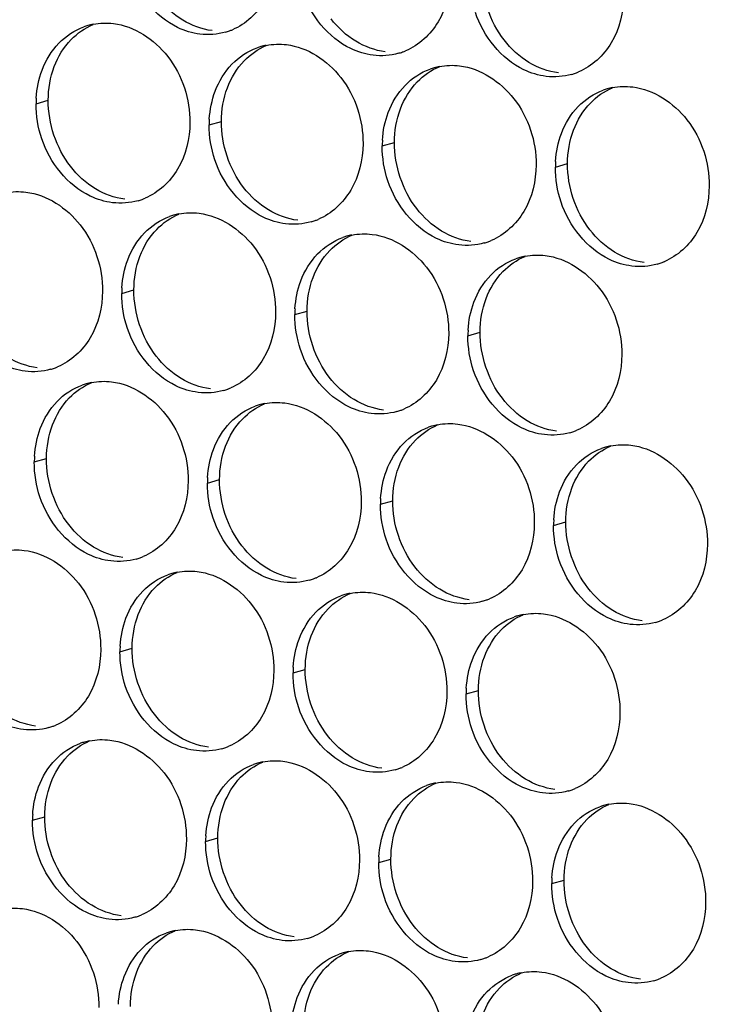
# Paper-space layout '45651_1_3' of a CAD drawing. Header units: millimetres. Extents: x -231 to 594, y 0 to 420.
# Tile 154 of 247: x 147.92 to 153.98, y 204.53 to 213.18. Entities that reach past the tile are written whole.
import ezdxf

# ---------------------------------------------------------------- set-up
doc = ezdxf.new("R2010")
doc.units = ezdxf.units.MM
doc.header["$LTSCALE"] = 32.67
doc.layers.add('02___PRT_ALL_AXES', color=7, linetype='CONTINUOUS')

psp = doc.layouts.new('45651_1_3')

# ---------------------------------------------------------------- linework, layer by layer
at = {"layer": '02___PRT_ALL_AXES', "color": 7, "linetype": 'CONTINUOUS'}
for p, q in [((148.0667, 212.438), (148.1739, 212.4687)), ((149.5863, 212.2525), (149.6935, 212.2832)), ((151.1059, 212.067), (151.2131, 212.0977)), ((152.6255, 211.8816), (152.7327, 211.9122)), ((148.8187, 210.7728), (148.9259, 210.8035)), ((150.3383, 210.5873), (150.4455, 210.618)), ((151.8579, 210.4019), (151.9651, 210.4325)), ((148.0512, 209.2931), (148.1584, 209.3238)), ((149.5708, 209.1076), (149.678, 209.1383)), ((151.0903, 208.9221), (151.1975, 208.9528)), ((152.6099, 208.7367), (152.7171, 208.7673)), ((148.8032, 207.6279), (148.9104, 207.6586)), ((150.3228, 207.4424), (150.43, 207.4731)), ((151.8424, 207.257), (151.9496, 207.2876)), ((148.0356, 206.1482), (148.1428, 206.1789)), ((149.5552, 205.9627), (149.6624, 205.9934)), ((151.0748, 205.7773), (151.182, 205.8079)), ((152.5944, 205.5918), (152.7016, 205.6225))]:
    psp.add_line(p, q, dxfattribs=at)
at = {"layer": '02___PRT_ALL_AXES', "color": 3, "linetype": 'CONTINUOUS'}
for centre, radius, start, end in [((148.6735, 212.5939), 0.5519, 100.97724, 105.93831), ((148.6721, 212.599), 0.5467, 105.94061, 109.76751), ((149.5796, 213.5918), 0.5467, 285.94061, 289.76751), ((149.5791, 213.5932), 0.5481, 289.77289, 292.73686), ((150.1917, 212.4135), 0.5467, 105.94061, 109.76751), ((150.1931, 212.4085), 0.5519, 100.97724, 105.93831), ((151.0992, 213.4064), 0.5467, 285.94061, 289.76751), ((151.0987, 213.4077), 0.5481, 289.77289, 292.73686), ((151.7113, 212.228), 0.5467, 105.94061, 109.76751), ((151.7127, 212.223), 0.5519, 100.97724, 105.93831), ((152.6188, 213.2209), 0.5467, 285.94061, 289.76751), ((152.6183, 213.2222), 0.5481, 289.77289, 292.73686), ((153.2309, 212.0425), 0.5467, 105.94061, 109.76751), ((153.2323, 212.0375), 0.5519, 100.97724, 105.93831), ((148.9585, 212.4336), 0.8918, 176.51802, 179.71686), ((150.4781, 212.2481), 0.8918, 176.51802, 179.71686), ((151.9977, 212.0626), 0.8918, 176.51802, 179.71686), ((153.5173, 211.8772), 0.8918, 176.51802, 179.71686), ((148.8121, 212.1121), 0.5467, 285.94061, 289.76751), ((148.8115, 212.1134), 0.5481, 289.77289, 292.73686), ((149.4242, 210.9338), 0.5467, 105.94061, 109.76751), ((149.4256, 210.9288), 0.5519, 100.97724, 105.93831), ((150.3316, 211.9267), 0.5467, 285.94061, 289.76751), ((150.3311, 211.928), 0.5481, 289.77289, 292.73686), ((150.9437, 210.7483), 0.5467, 105.94061, 109.76751), ((150.9451, 210.7433), 0.5519, 100.97724, 105.93831), ((151.8507, 211.7425), 0.5481, 289.77289, 292.73686), ((151.8512, 211.7412), 0.5467, 285.94061, 289.76751), ((152.4633, 210.5628), 0.5467, 105.94061, 109.76751), ((152.4647, 210.5578), 0.5519, 100.97724, 105.93831), ((153.3708, 211.5557), 0.5467, 285.94061, 289.76751), ((153.3703, 211.557), 0.5481, 289.77289, 292.73686), ((149.7106, 210.7684), 0.8918, 176.51802, 179.71686), ((151.2302, 210.5829), 0.8918, 176.51802, 179.71686), ((152.7497, 210.3974), 0.8918, 176.51802, 179.71686), ((148.0445, 210.6324), 0.5467, 285.94061, 289.76751), ((148.044, 210.6337), 0.5481, 289.77289, 292.73686), ((148.6566, 209.4541), 0.5467, 105.94061, 109.76751), ((148.658, 209.4491), 0.5519, 100.97724, 105.93831), ((149.5641, 210.4469), 0.5467, 285.94061, 289.76751), ((149.5635, 210.4483), 0.5481, 289.77289, 292.73686), ((150.1762, 209.2686), 0.5467, 105.94061, 109.76751), ((150.1776, 209.2636), 0.5519, 100.97724, 105.93831), ((151.0837, 210.2615), 0.5467, 285.94061, 289.76751), ((151.0831, 210.2628), 0.5481, 289.77289, 292.73686), ((151.6958, 209.0831), 0.5467, 105.94061, 109.76751), ((151.6972, 209.0781), 0.5519, 100.97724, 105.93831), ((152.6032, 210.076), 0.5467, 285.94061, 289.76751), ((152.6027, 210.0773), 0.5481, 289.77289, 292.73686), ((153.2153, 208.8977), 0.5467, 105.94061, 109.76751), ((153.2168, 208.8926), 0.5519, 100.97724, 105.93831), ((148.943, 209.2887), 0.8918, 176.51802, 179.71686), ((150.4626, 209.1032), 0.8918, 176.51802, 179.71686), ((151.9822, 208.9177), 0.8918, 176.51802, 179.71686), ((153.5018, 208.7323), 0.8918, 176.51802, 179.71686), ((148.796, 208.9686), 0.5481, 289.77289, 292.73686), ((148.7965, 208.9672), 0.5467, 285.94061, 289.76751), ((149.4086, 207.7889), 0.5467, 105.94061, 109.76751), ((149.41, 207.7839), 0.5519, 100.97724, 105.93831), ((150.3161, 208.7818), 0.5467, 285.94061, 289.76751), ((150.3156, 208.7831), 0.5481, 289.77289, 292.73686), ((150.9282, 207.6034), 0.5467, 105.94061, 109.76751), ((150.9296, 207.5984), 0.5519, 100.97724, 105.93831), ((151.8357, 208.5963), 0.5467, 285.94061, 289.76751), ((151.8352, 208.5976), 0.5481, 289.77289, 292.73686), ((152.4492, 207.4129), 0.5519, 100.97724, 105.93831), ((152.4478, 207.418), 0.5467, 105.94061, 109.76751), ((153.3553, 208.4108), 0.5467, 285.94061, 289.76751), ((153.3547, 208.4121), 0.5481, 289.77289, 292.73686), ((149.695, 207.6235), 0.8918, 176.51802, 179.71686), ((151.2146, 207.438), 0.8918, 176.51802, 179.71686), ((152.7342, 207.2526), 0.8918, 176.51802, 179.71686), ((148.0289, 207.4875), 0.5467, 285.94061, 289.76751), ((148.0284, 207.4888), 0.5481, 289.77289, 292.73686), ((148.641, 206.3092), 0.5467, 105.94061, 109.76751), ((148.6425, 206.3042), 0.5519, 100.97724, 105.93831), ((149.5485, 207.3021), 0.5467, 285.94061, 289.76751), ((149.548, 207.3034), 0.5481, 289.77289, 292.73686), ((150.1606, 206.1237), 0.5467, 105.94061, 109.76751), ((150.162, 206.1187), 0.5519, 100.97724, 105.93831), ((151.0681, 207.1166), 0.5467, 285.94061, 289.76751), ((151.0676, 207.1179), 0.5481, 289.77289, 292.73686), ((151.6816, 205.9332), 0.5519, 100.97724, 105.93831), ((151.6802, 205.9382), 0.5467, 105.94061, 109.76751), ((152.5877, 206.9311), 0.5467, 285.94061, 289.76751), ((152.5872, 206.9324), 0.5481, 289.77289, 292.73686), ((153.1998, 205.7528), 0.5467, 105.94061, 109.76751), ((153.2012, 205.7477), 0.5519, 100.97724, 105.93831), ((148.9275, 206.1438), 0.8918, 176.51802, 179.71686), ((150.447, 205.9583), 0.8918, 176.51802, 179.71686), ((151.9666, 205.7728), 0.8918, 176.51802, 179.71686), ((153.4862, 205.5874), 0.8918, 176.51802, 179.71686), ((148.781, 205.8223), 0.5467, 285.94061, 289.76751), ((148.7804, 205.8237), 0.5481, 289.77289, 292.73686), ((149.3945, 204.639), 0.5519, 100.97724, 105.93831), ((149.3931, 204.644), 0.5467, 105.94061, 109.76751), ((150.3006, 205.6369), 0.5467, 285.94061, 289.76751), ((150.3, 205.6382), 0.5481, 289.77289, 292.73686), ((150.9126, 204.4585), 0.5467, 105.94061, 109.76751), ((150.9141, 204.4535), 0.5519, 100.97724, 105.93831), ((151.8201, 205.4514), 0.5467, 285.94061, 289.76751), ((151.8196, 205.4527), 0.5481, 289.77289, 292.73686), ((152.4322, 204.2731), 0.5467, 105.94061, 109.76751), ((152.4336, 204.268), 0.5519, 100.97724, 105.93831), ((153.3397, 205.2659), 0.5467, 285.94061, 289.76751), ((153.3392, 205.2672), 0.5481, 289.77289, 292.73686)]:
    psp.add_arc(centre, radius, start, end, dxfattribs=at)
for points, knots in [([(150.185, 213.7528), (150.1843, 213.6115), (150.1213, 213.3353), (149.9088, 213.137), (149.7909, 213.0876)], [0, 0, 0, 0, 0.525086, 1, 1, 1, 1]), ([(149.5058, 213.049), (149.4382, 213.0573), (149.1578, 213.1411), (148.9542, 213.4021), (148.8842, 213.6105)], [0, 0, 0, 0, 0.236458, 1, 1, 1, 1]), ([(151.7046, 213.5673), (151.7039, 213.4261), (151.6409, 213.1498), (151.4284, 212.9515), (151.3105, 212.9021)], [0, 0, 0, 0, 0.525086, 1, 1, 1, 1]), ([(151.0254, 212.8636), (150.9578, 212.8718), (150.6774, 212.9557), (150.4737, 213.2167), (150.4038, 213.4251)], [0, 0, 0, 0, 0.236458, 1, 1, 1, 1]), ([(153.2242, 213.3819), (153.2235, 213.2406), (153.1605, 212.9644), (152.948, 212.7661), (152.8301, 212.7167)], [0, 0, 0, 0, 0.525086, 1, 1, 1, 1]), ([(152.5449, 212.6781), (152.4774, 212.6863), (152.197, 212.7702), (151.9933, 213.0312), (151.9234, 213.2396)], [0, 0, 0, 0, 0.236458, 1, 1, 1, 1]), ([(148.746, 213.1418), (148.9303, 213.1193), (149.2937, 212.8782), (149.4185, 212.4771), (149.4175, 212.2731)], [0, 0, 0, 0, 0.476473, 1, 1, 1, 1]), ([(150.2656, 212.9563), (150.4499, 212.9338), (150.8132, 212.6927), (150.9381, 212.2916), (150.937, 212.0876)], [0, 0, 0, 0, 0.476473, 1, 1, 1, 1]), ([(151.7851, 212.7708), (151.9694, 212.7483), (152.3328, 212.5072), (152.4576, 212.1062), (152.4566, 211.9022)], [0, 0, 0, 0, 0.476473, 1, 1, 1, 1]), ([(153.3047, 212.5853), (153.489, 212.5629), (153.8524, 212.3217), (153.9772, 211.9207), (153.9762, 211.7167)], [0, 0, 0, 0, 0.476473, 1, 1, 1, 1]), ([(149.4175, 212.2731), (149.4168, 212.1318), (149.3538, 211.8556), (149.1412, 211.6573), (149.0234, 211.6079)], [0, 0, 0, 0, 0.525086, 1, 1, 1, 1]), ([(148.7382, 211.5693), (148.6706, 211.5776), (148.3903, 211.6614), (148.1866, 211.9224), (148.1166, 212.1308)], [0, 0, 0, 0, 0.236458, 1, 1, 1, 1]), ([(150.937, 212.0876), (150.9363, 211.9463), (150.8734, 211.6701), (150.6608, 211.4718), (150.543, 211.4224)], [0, 0, 0, 0, 0.525086, 1, 1, 1, 1]), ([(150.2578, 211.3839), (150.1902, 211.3921), (149.9098, 211.476), (149.7062, 211.737), (149.6362, 211.9454)], [0, 0, 0, 0, 0.236458, 1, 1, 1, 1]), ([(152.4566, 211.9022), (152.4559, 211.7609), (152.393, 211.4847), (152.1804, 211.2863), (152.0625, 211.237)], [0, 0, 0, 0, 0.525086, 1, 1, 1, 1]), ([(151.7774, 211.1984), (151.7098, 211.2066), (151.4294, 211.2905), (151.2258, 211.5515), (151.1558, 211.7599)], [0, 0, 0, 0, 0.236458, 1, 1, 1, 1]), ([(147.9784, 211.6621), (148.1627, 211.6396), (148.5261, 211.3985), (148.6509, 210.9974), (148.6499, 210.7934)], [0, 0, 0, 0, 0.476473, 1, 1, 1, 1]), ([(153.9762, 211.7167), (153.9755, 211.5754), (153.9125, 211.2992), (153.7, 211.1009), (153.5821, 211.0515)], [0, 0, 0, 0, 0.525086, 1, 1, 1, 1]), ([(153.297, 211.0129), (153.2294, 211.0211), (152.949, 211.105), (152.7454, 211.366), (152.6754, 211.5744)], [0, 0, 0, 0, 0.236458, 1, 1, 1, 1]), ([(149.498, 211.4766), (149.6823, 211.4541), (150.0457, 211.213), (150.1705, 210.8119), (150.1695, 210.6079)], [0, 0, 0, 0, 0.476473, 1, 1, 1, 1]), ([(151.0176, 211.2911), (151.2019, 211.2686), (151.5653, 211.0275), (151.6901, 210.6265), (151.6891, 210.4225)], [0, 0, 0, 0, 0.476473, 1, 1, 1, 1]), ([(152.5372, 211.1056), (152.7215, 211.0831), (153.0848, 210.842), (153.2097, 210.441), (153.2087, 210.237)], [0, 0, 0, 0, 0.476473, 1, 1, 1, 1]), ([(148.6499, 210.7934), (148.6492, 210.6521), (148.5862, 210.3759), (148.3737, 210.1776), (148.2558, 210.1282)], [0, 0, 0, 0, 0.525086, 1, 1, 1, 1]), ([(147.9706, 210.0896), (147.9031, 210.0979), (147.6227, 210.1817), (147.419, 210.4427), (147.3491, 210.6511)], [0, 0, 0, 0, 0.236458, 1, 1, 1, 1]), ([(150.1695, 210.6079), (150.1688, 210.4666), (150.1058, 210.1904), (149.8933, 209.9921), (149.7754, 209.9427)], [0, 0, 0, 0, 0.525086, 1, 1, 1, 1]), ([(149.4902, 209.9041), (149.4227, 209.9124), (149.1423, 209.9962), (148.9386, 210.2573), (148.8687, 210.4657)], [0, 0, 0, 0, 0.236458, 1, 1, 1, 1]), ([(151.6891, 210.4225), (151.6884, 210.2812), (151.6254, 210.005), (151.4129, 209.8066), (151.295, 209.7573)], [0, 0, 0, 0, 0.525086, 1, 1, 1, 1]), ([(151.0098, 209.7187), (150.9422, 209.7269), (150.6619, 209.8108), (150.4582, 210.0718), (150.3882, 210.2802)], [0, 0, 0, 0, 0.236458, 1, 1, 1, 1]), ([(153.2087, 210.237), (153.208, 210.0957), (153.145, 209.8195), (152.9324, 209.6212), (152.8146, 209.5718)], [0, 0, 0, 0, 0.525086, 1, 1, 1, 1]), ([(152.5294, 209.5332), (152.4618, 209.5414), (152.1814, 209.6253), (151.9778, 209.8863), (151.9078, 210.0947)], [0, 0, 0, 0, 0.236458, 1, 1, 1, 1]), ([(148.7304, 209.9969), (148.9147, 209.9744), (149.2781, 209.7333), (149.4029, 209.3322), (149.4019, 209.1282)], [0, 0, 0, 0, 0.476473, 1, 1, 1, 1]), ([(150.25, 209.8114), (150.4343, 209.7889), (150.7977, 209.5478), (150.9225, 209.1468), (150.9215, 208.9428)], [0, 0, 0, 0, 0.476473, 1, 1, 1, 1]), ([(151.7696, 209.6259), (151.9539, 209.6034), (152.3173, 209.3623), (152.4421, 208.9613), (152.4411, 208.7573)], [0, 0, 0, 0, 0.476473, 1, 1, 1, 1]), ([(153.2892, 209.4405), (153.4735, 209.418), (153.8369, 209.1769), (153.9617, 208.7758), (153.9607, 208.5718)], [0, 0, 0, 0, 0.476473, 1, 1, 1, 1]), ([(149.4019, 209.1282), (149.4012, 208.9869), (149.3382, 208.7107), (149.1257, 208.5124), (149.0078, 208.463)], [0, 0, 0, 0, 0.525086, 1, 1, 1, 1]), ([(148.7227, 208.4244), (148.6551, 208.4327), (148.3747, 208.5165), (148.1711, 208.7775), (148.1011, 208.9859)], [0, 0, 0, 0, 0.236458, 1, 1, 1, 1]), ([(150.9215, 208.9428), (150.9208, 208.8015), (150.8578, 208.5252), (150.6453, 208.3269), (150.5274, 208.2775)], [0, 0, 0, 0, 0.525086, 1, 1, 1, 1]), ([(150.2422, 208.239), (150.1747, 208.2472), (149.8943, 208.3311), (149.6906, 208.5921), (149.6207, 208.8005)], [0, 0, 0, 0, 0.236458, 1, 1, 1, 1]), ([(152.4411, 208.7573), (152.4404, 208.616), (152.3774, 208.3398), (152.1649, 208.1415), (152.047, 208.0921)], [0, 0, 0, 0, 0.525086, 1, 1, 1, 1]), ([(151.7618, 208.0535), (151.6943, 208.0617), (151.4139, 208.1456), (151.2102, 208.4066), (151.1403, 208.615)], [0, 0, 0, 0, 0.236458, 1, 1, 1, 1]), ([(153.9607, 208.5718), (153.96, 208.4305), (153.897, 208.1543), (153.6845, 207.956), (153.5666, 207.9066)], [0, 0, 0, 0, 0.525086, 1, 1, 1, 1]), ([(147.9629, 208.5172), (148.1472, 208.4947), (148.5106, 208.2536), (148.6354, 207.8525), (148.6344, 207.6485)], [0, 0, 0, 0, 0.476473, 1, 1, 1, 1]), ([(153.2814, 207.868), (153.2138, 207.8763), (152.9335, 207.9601), (152.7298, 208.2211), (152.6599, 208.4295)], [0, 0, 0, 0, 0.236458, 1, 1, 1, 1]), ([(149.4825, 208.3317), (149.6668, 208.3092), (150.0301, 208.0681), (150.1549, 207.667), (150.1539, 207.463)], [0, 0, 0, 0, 0.476473, 1, 1, 1, 1]), ([(151.002, 208.1462), (151.1863, 208.1237), (151.5497, 207.8826), (151.6745, 207.4816), (151.6735, 207.2776)], [0, 0, 0, 0, 0.476473, 1, 1, 1, 1]), ([(152.5216, 207.9607), (152.7059, 207.9383), (153.0693, 207.6971), (153.1941, 207.2961), (153.1931, 207.0921)], [0, 0, 0, 0, 0.476473, 1, 1, 1, 1]), ([(148.6344, 207.6485), (148.6337, 207.5072), (148.5707, 207.231), (148.3581, 207.0327), (148.2403, 206.9833)], [0, 0, 0, 0, 0.525086, 1, 1, 1, 1]), ([(147.9551, 206.9447), (147.8875, 206.953), (147.6071, 207.0368), (147.4035, 207.2978), (147.3335, 207.5062)], [0, 0, 0, 0, 0.236458, 1, 1, 1, 1]), ([(150.1539, 207.463), (150.1532, 207.3217), (150.0903, 207.0455), (149.8777, 206.8472), (149.7599, 206.7978)], [0, 0, 0, 0, 0.525086, 1, 1, 1, 1]), ([(149.4747, 206.7593), (149.4071, 206.7675), (149.1267, 206.8514), (148.9231, 207.1124), (148.8531, 207.3208)], [0, 0, 0, 0, 0.236458, 1, 1, 1, 1]), ([(151.6735, 207.2776), (151.6728, 207.1363), (151.6098, 206.8601), (151.3973, 206.6617), (151.2794, 206.6124)], [0, 0, 0, 0, 0.525086, 1, 1, 1, 1]), ([(150.9943, 206.5738), (150.9267, 206.582), (150.6463, 206.6659), (150.4427, 206.9269), (150.3727, 207.1353)], [0, 0, 0, 0, 0.236458, 1, 1, 1, 1]), ([(153.1931, 207.0921), (153.1924, 206.9508), (153.1294, 206.6746), (152.9169, 206.4763), (152.799, 206.4269)], [0, 0, 0, 0, 0.525086, 1, 1, 1, 1]), ([(152.5139, 206.3883), (152.4463, 206.3966), (152.1659, 206.4804), (151.9622, 206.7414), (151.8923, 206.9498)], [0, 0, 0, 0, 0.236458, 1, 1, 1, 1]), ([(148.7149, 206.852), (148.8992, 206.8295), (149.2626, 206.5884), (149.3874, 206.1873), (149.3864, 205.9833)], [0, 0, 0, 0, 0.476473, 1, 1, 1, 1]), ([(150.2345, 206.6665), (150.4188, 206.644), (150.7822, 206.4029), (150.907, 206.0019), (150.906, 205.7979)], [0, 0, 0, 0, 0.476473, 1, 1, 1, 1]), ([(151.7541, 206.481), (151.9384, 206.4585), (152.3017, 206.2174), (152.4266, 205.8164), (152.4255, 205.6124)], [0, 0, 0, 0, 0.476473, 1, 1, 1, 1]), ([(153.2736, 206.2956), (153.4579, 206.2731), (153.8213, 206.032), (153.9461, 205.6309), (153.9451, 205.4269)], [0, 0, 0, 0, 0.476473, 1, 1, 1, 1]), ([(149.3864, 205.9833), (149.3857, 205.842), (149.3227, 205.5658), (149.1102, 205.3675), (148.9923, 205.3181)], [0, 0, 0, 0, 0.525086, 1, 1, 1, 1]), ([(148.7071, 205.2796), (148.6395, 205.2878), (148.3592, 205.3716), (148.1555, 205.6327), (148.0856, 205.8411)], [0, 0, 0, 0, 0.236458, 1, 1, 1, 1]), ([(150.906, 205.7979), (150.9053, 205.6566), (150.8423, 205.3804), (150.6297, 205.182), (150.5119, 205.1327)], [0, 0, 0, 0, 0.525086, 1, 1, 1, 1]), ([(150.2267, 205.0941), (150.1591, 205.1023), (149.8788, 205.1862), (149.6751, 205.4472), (149.6051, 205.6556)], [0, 0, 0, 0, 0.236458, 1, 1, 1, 1]), ([(152.4255, 205.6124), (152.4248, 205.4711), (152.3619, 205.1949), (152.1493, 204.9966), (152.0315, 204.9472)], [0, 0, 0, 0, 0.525086, 1, 1, 1, 1]), ([(151.7463, 204.9086), (151.6787, 204.9168), (151.3983, 205.0007), (151.1947, 205.2617), (151.1247, 205.4701)], [0, 0, 0, 0, 0.236458, 1, 1, 1, 1]), ([(147.9473, 205.3723), (148.1316, 205.3498), (148.495, 205.1087), (148.6198, 204.7076), (148.6188, 204.5036)], [0, 0, 0, 0, 0.476473, 1, 1, 1, 1]), ([(153.9451, 205.4269), (153.9444, 205.2856), (153.8815, 205.0094), (153.6689, 204.8111), (153.551, 204.7617)], [0, 0, 0, 0, 0.525086, 1, 1, 1, 1]), ([(153.2659, 204.7231), (153.1983, 204.7314), (152.9179, 204.8152), (152.7143, 205.0762), (152.6443, 205.2846)], [0, 0, 0, 0, 0.236458, 1, 1, 1, 1]), ([(149.4669, 205.1868), (149.6512, 205.1643), (150.0146, 204.9232), (150.1394, 204.5222), (150.1384, 204.3182)], [0, 0, 0, 0, 0.476473, 1, 1, 1, 1]), ([(150.9865, 205.0013), (151.1708, 204.9788), (151.5342, 204.7377), (151.659, 204.3367), (151.658, 204.1327)], [0, 0, 0, 0, 0.476473, 1, 1, 1, 1]), ([(152.5061, 204.8159), (152.6904, 204.7934), (153.0538, 204.5523), (153.1786, 204.1512), (153.1776, 203.9472)], [0, 0, 0, 0, 0.476473, 1, 1, 1, 1])]:
    psp.add_open_spline(points, degree=3, knots=knots, dxfattribs=at)
at = {"layer": '02___PRT_ALL_AXES', "color": 7, "linetype": 'CONTINUOUS'}
for points in [[(152.1757, 212.9973), (152.0509, 213.1587), (151.9796, 213.3734), (151.9807, 213.5774)], [(149.3548, 213.1711), (149.271, 213.2219), (149.1965, 213.2907), (149.1365, 213.3683)], [(148.3745, 213.0005), (148.4289, 213.0568), (148.4957, 213.1036), (148.568, 213.1339)], [(149.613, 213.0797), (149.5224, 213.0908), (149.4329, 213.1238), (149.3548, 213.1711)], [(150.8744, 212.9856), (150.7905, 213.0364), (150.7161, 213.1053), (150.6561, 213.1828)], [(148.2268, 212.7633), (148.2596, 212.8504), (148.3098, 212.9335), (148.3745, 213.0005)], [(151.1326, 212.8942), (151.0419, 212.9053), (150.9525, 212.9383), (150.8744, 212.9856)], [(152.394, 212.8002), (152.3101, 212.851), (152.2357, 212.9198), (152.1757, 212.9973)], [(149.8941, 212.815), (149.9485, 212.8713), (150.0153, 212.9181), (150.0876, 212.9484)], [(149.7464, 212.5778), (149.7792, 212.665), (149.8294, 212.748), (149.8941, 212.815)], [(152.6521, 212.7088), (152.5615, 212.7198), (152.4721, 212.7529), (152.394, 212.8002)], [(148.1739, 212.4687), (148.1744, 212.5684), (148.1917, 212.6699), (148.2268, 212.7633)], [(151.4136, 212.6295), (151.4681, 212.6859), (151.5349, 212.7326), (151.6072, 212.7629)], [(151.266, 212.3923), (151.2988, 212.4795), (151.3489, 212.5625), (151.4136, 212.6295)], [(149.6935, 212.2832), (149.694, 212.383), (149.7113, 212.4844), (149.7464, 212.5778)], [(152.9332, 212.444), (152.9877, 212.5004), (153.0545, 212.5472), (153.1268, 212.5774)], [(148.369, 211.8886), (148.2442, 212.0499), (148.1729, 212.2647), (148.1739, 212.4687)], [(152.7856, 212.2068), (152.8184, 212.294), (152.8685, 212.377), (152.9332, 212.444)], [(151.2131, 212.0977), (151.2136, 212.1975), (151.2308, 212.2989), (151.266, 212.3923)], [(149.8886, 211.7031), (149.7638, 211.8645), (149.6925, 212.0792), (149.6935, 212.2832)], [(152.7327, 211.9122), (152.7332, 212.012), (152.7504, 212.1135), (152.7856, 212.2068)], [(151.4082, 211.5176), (151.2833, 211.679), (151.2121, 211.8937), (151.2131, 212.0977)], [(148.5872, 211.6914), (148.5034, 211.7422), (148.429, 211.811), (148.369, 211.8886)], [(152.9277, 211.3321), (152.8029, 211.4935), (152.7317, 211.7082), (152.7327, 211.9122)], [(148.8454, 211.6), (148.7548, 211.6111), (148.6653, 211.6441), (148.5872, 211.6914)], [(150.1068, 211.5059), (150.023, 211.5567), (149.9486, 211.6255), (149.8886, 211.7031)], [(150.365, 211.4145), (150.2744, 211.4256), (150.1849, 211.4586), (150.1068, 211.5059)], [(151.6264, 211.3205), (151.5426, 211.3713), (151.4681, 211.4401), (151.4082, 211.5176)], [(149.1265, 211.3353), (149.1809, 211.3916), (149.2478, 211.4384), (149.32, 211.4687)], [(148.9788, 211.0981), (149.0116, 211.1852), (149.0618, 211.2683), (149.1265, 211.3353)], [(151.8846, 211.2291), (151.794, 211.2401), (151.7045, 211.2731), (151.6264, 211.3205)], [(153.146, 211.135), (153.0621, 211.1858), (152.9877, 211.2546), (152.9277, 211.3321)], [(150.6461, 211.1498), (150.7005, 211.2062), (150.7673, 211.2529), (150.8396, 211.2832)], [(150.4984, 210.9126), (150.5312, 210.9998), (150.5814, 211.0828), (150.6461, 211.1498)], [(148.9259, 210.8035), (148.9264, 210.9033), (148.9437, 211.0047), (148.9788, 211.0981)], [(152.1657, 210.9643), (152.2201, 211.0207), (152.2869, 211.0675), (152.3592, 211.0977)], [(153.4042, 211.0436), (153.3135, 211.0546), (153.2241, 211.0877), (153.146, 211.135)], [(150.4455, 210.618), (150.446, 210.7178), (150.4633, 210.8192), (150.4984, 210.9126)], [(152.018, 210.7271), (152.0508, 210.8143), (152.101, 210.8973), (152.1657, 210.9643)], [(149.121, 210.2234), (148.9962, 210.3848), (148.9249, 210.5995), (148.9259, 210.8035)], [(151.9651, 210.4325), (151.9656, 210.5323), (151.9829, 210.6338), (152.018, 210.7271)], [(150.6406, 210.0379), (150.5158, 210.1993), (150.4445, 210.414), (150.4455, 210.618)], [(152.1602, 209.8524), (152.0354, 210.0138), (151.9641, 210.2285), (151.9651, 210.4325)], [(148.0778, 210.1203), (147.9872, 210.1314), (147.8978, 210.1644), (147.8197, 210.2117)], [(149.3393, 210.0262), (149.2554, 210.077), (149.181, 210.1458), (149.121, 210.2234)], [(149.5974, 209.9348), (149.5068, 209.9459), (149.4173, 209.9789), (149.3393, 210.0262)], [(150.8589, 209.8407), (150.775, 209.8915), (150.7006, 209.9604), (150.6406, 210.0379)], [(148.3589, 209.8556), (148.4134, 209.9119), (148.4802, 209.9587), (148.5525, 209.989)], [(148.2113, 209.6184), (148.2441, 209.7055), (148.2942, 209.7886), (148.3589, 209.8556)], [(152.3784, 209.6553), (152.2946, 209.7061), (152.2202, 209.7749), (152.1602, 209.8524)], [(149.8785, 209.6701), (149.933, 209.7265), (149.9998, 209.7732), (150.072, 209.8035)], [(151.117, 209.7494), (151.0264, 209.7604), (150.9369, 209.7934), (150.8589, 209.8407)], [(148.1584, 209.3238), (148.1589, 209.4235), (148.1761, 209.525), (148.2113, 209.6184)], [(149.7309, 209.4329), (149.7637, 209.5201), (149.8138, 209.6031), (149.8785, 209.6701)], [(151.3981, 209.4846), (151.4525, 209.541), (151.5194, 209.5878), (151.5916, 209.618)], [(152.6366, 209.5639), (152.546, 209.5749), (152.4565, 209.608), (152.3784, 209.6553)], [(149.678, 209.1383), (149.6785, 209.2381), (149.6957, 209.3395), (149.7309, 209.4329)], [(151.2504, 209.2474), (151.2833, 209.3346), (151.3334, 209.4176), (151.3981, 209.4846)], [(152.9177, 209.2991), (152.9721, 209.3555), (153.0389, 209.4023), (153.1112, 209.4326)], [(148.3534, 208.7437), (148.2286, 208.9051), (148.1574, 209.1198), (148.1584, 209.3238)], [(151.1975, 208.9528), (151.198, 209.0526), (151.2153, 209.154), (151.2504, 209.2474)], [(152.77, 209.0619), (152.8028, 209.1491), (152.853, 209.2322), (152.9177, 209.2991)], [(149.873, 208.5582), (149.7482, 208.7196), (149.677, 208.9343), (149.678, 209.1383)], [(152.7171, 208.7673), (152.7176, 208.8671), (152.7349, 208.9686), (152.77, 209.0619)], [(151.3926, 208.3727), (151.2678, 208.5341), (151.1965, 208.7488), (151.1975, 208.9528)], [(148.5717, 208.5465), (148.4878, 208.5973), (148.4134, 208.6661), (148.3534, 208.7437)], [(152.9122, 208.1873), (152.7874, 208.3486), (152.7161, 208.5633), (152.7171, 208.7673)], [(150.0913, 208.361), (150.0074, 208.4118), (149.933, 208.4807), (149.873, 208.5582)], [(148.8299, 208.4551), (148.7392, 208.4662), (148.6498, 208.4992), (148.5717, 208.5465)], [(149.111, 208.1904), (149.1654, 208.2467), (149.2322, 208.2935), (149.3045, 208.3238)], [(150.3494, 208.2696), (150.2588, 208.2807), (150.1694, 208.3137), (150.0913, 208.361)], [(151.6109, 208.1756), (151.527, 208.2264), (151.4526, 208.2952), (151.3926, 208.3727)], [(148.9633, 207.9532), (148.9961, 208.0404), (149.0463, 208.1234), (149.111, 208.1904)], [(150.6305, 208.0049), (150.685, 208.0613), (150.7518, 208.108), (150.8241, 208.1383)], [(151.869, 208.0842), (151.7784, 208.0952), (151.6889, 208.1283), (151.6109, 208.1756)], [(153.1305, 207.9901), (153.0466, 208.0409), (152.9722, 208.1097), (152.9122, 208.1873)], [(148.9104, 207.6586), (148.9109, 207.7584), (148.9281, 207.8598), (148.9633, 207.9532)], [(150.4829, 207.7677), (150.5157, 207.8549), (150.5658, 207.9379), (150.6305, 208.0049)], [(152.1501, 207.8194), (152.2046, 207.8758), (152.2714, 207.9226), (152.3436, 207.9528)], [(153.3886, 207.8987), (153.298, 207.9098), (153.2085, 207.9428), (153.1305, 207.9901)], [(152.0025, 207.5822), (152.0353, 207.6694), (152.0854, 207.7524), (152.1501, 207.8194)], [(150.43, 207.4731), (150.4305, 207.5729), (150.4477, 207.6743), (150.4829, 207.7677)], [(149.1055, 207.0785), (148.9807, 207.2399), (148.9094, 207.4546), (148.9104, 207.6586)], [(151.9496, 207.2876), (151.9501, 207.3874), (151.9673, 207.4889), (152.0025, 207.5822)], [(150.625, 206.893), (150.5002, 207.0544), (150.429, 207.2691), (150.43, 207.4731)], [(152.1446, 206.7076), (152.0198, 206.8689), (151.9486, 207.0836), (151.9496, 207.2876)], [(148.0623, 206.9754), (147.9717, 206.9865), (147.8822, 207.0195), (147.8041, 207.0668)], [(149.3237, 206.8813), (149.2399, 206.9321), (149.1654, 207.001), (149.1055, 207.0785)], [(148.3434, 206.7107), (148.3978, 206.767), (148.4647, 206.8138), (148.5369, 206.8441)], [(149.5819, 206.7899), (149.4913, 206.801), (149.4018, 206.834), (149.3237, 206.8813)], [(150.8433, 206.6959), (150.7595, 206.7467), (150.685, 206.8155), (150.625, 206.893)], [(148.1957, 206.4735), (148.2285, 206.5607), (148.2787, 206.6437), (148.3434, 206.7107)], [(149.863, 206.5252), (149.9174, 206.5816), (149.9842, 206.6283), (150.0565, 206.6586)], [(151.1015, 206.6045), (151.0109, 206.6155), (150.9214, 206.6486), (150.8433, 206.6959)], [(152.3629, 206.5104), (152.279, 206.5612), (152.2046, 206.63), (152.1446, 206.7076)], [(149.7153, 206.288), (149.7481, 206.3752), (149.7983, 206.4582), (149.863, 206.5252)], [(152.6211, 206.419), (152.5304, 206.43), (152.441, 206.4631), (152.3629, 206.5104)], [(148.1428, 206.1789), (148.1433, 206.2787), (148.1606, 206.3801), (148.1957, 206.4735)], [(151.3826, 206.3397), (151.437, 206.3961), (151.5038, 206.4429), (151.5761, 206.4731)], [(151.2349, 206.1025), (151.2677, 206.1897), (151.3179, 206.2727), (151.3826, 206.3397)], [(149.6624, 205.9934), (149.6629, 206.0932), (149.6802, 206.1946), (149.7153, 206.288)], [(152.9021, 206.1543), (152.9566, 206.2106), (153.0234, 206.2574), (153.0957, 206.2877)], [(148.3379, 205.5988), (148.2131, 205.7602), (148.1418, 205.9749), (148.1428, 206.1789)], [(152.7545, 205.9171), (152.7873, 206.0042), (152.8374, 206.0873), (152.9021, 206.1543)], [(151.182, 205.8079), (151.1825, 205.9077), (151.1998, 206.0092), (151.2349, 206.1025)], [(149.8575, 205.4133), (149.7327, 205.5747), (149.6614, 205.7894), (149.6624, 205.9934)], [(152.7016, 205.6225), (152.7021, 205.7222), (152.7193, 205.8237), (152.7545, 205.9171)], [(151.3771, 205.2278), (151.2523, 205.3892), (151.181, 205.6039), (151.182, 205.8079)], [(152.8967, 205.0424), (152.7718, 205.2037), (152.7006, 205.4185), (152.7016, 205.6225)], [(148.5562, 205.4016), (148.4723, 205.4524), (148.3979, 205.5212), (148.3379, 205.5988)], [(148.8143, 205.3102), (148.7237, 205.3213), (148.6342, 205.3543), (148.5562, 205.4016)], [(150.0757, 205.2161), (149.9919, 205.267), (149.9175, 205.3358), (149.8575, 205.4133)], [(149.0954, 205.0455), (149.1498, 205.1019), (149.2167, 205.1486), (149.2889, 205.1789)], [(150.3339, 205.1248), (150.2433, 205.1358), (150.1538, 205.1688), (150.0757, 205.2161)], [(151.5953, 205.0307), (151.5115, 205.0815), (151.4371, 205.1503), (151.3771, 205.2278)], [(148.9478, 204.8083), (148.9806, 204.8955), (149.0307, 204.9785), (149.0954, 205.0455)], [(151.8535, 204.9393), (151.7629, 204.9503), (151.6734, 204.9834), (151.5953, 205.0307)], [(153.1149, 204.8452), (153.0311, 204.896), (152.9566, 204.9648), (152.8967, 205.0424)], [(150.615, 204.86), (150.6694, 204.9164), (150.7363, 204.9632), (150.8085, 204.9934)], [(150.4673, 204.6228), (150.5001, 204.71), (150.5503, 204.793), (150.615, 204.86)], [(153.3731, 204.7538), (153.2825, 204.7649), (153.193, 204.7979), (153.1149, 204.8452)], [(148.8949, 204.5137), (148.8953, 204.6135), (148.9126, 204.7149), (148.9478, 204.8083)], [(152.1346, 204.6745), (152.189, 204.7309), (152.2558, 204.7777), (152.3281, 204.808)], [(151.9869, 204.4373), (152.0197, 204.5245), (152.0699, 204.6076), (152.1346, 204.6745)], [(150.4144, 204.3282), (150.4149, 204.428), (150.4322, 204.5295), (150.4673, 204.6228)]]:
    psp.add_open_spline(points, degree=3, dxfattribs=at)
at = {"layer": '02___PRT_ALL_AXES', "color": 3, "linetype": 'CONTINUOUS'}
for points in [[(148.5684, 213.1358), (148.6266, 213.1471), (148.6872, 213.149), (148.746, 213.1418)], [(148.2673, 212.9698), (148.3281, 213.0328), (148.4048, 213.0839), (148.4872, 213.1135)], [(149.7298, 213.0661), (149.6578, 213.0456), (149.5801, 213.04), (149.5058, 213.049)], [(148.1196, 212.7326), (148.1524, 212.8198), (148.2026, 212.9028), (148.2673, 212.9698)], [(150.088, 212.9503), (150.1462, 212.9616), (150.2068, 212.9635), (150.2656, 212.9563)], [(149.7869, 212.7843), (149.8477, 212.8473), (149.9244, 212.8984), (150.0068, 212.928)], [(151.2494, 212.8807), (151.1774, 212.8601), (151.0997, 212.8545), (151.0254, 212.8636)], [(149.6392, 212.5471), (149.672, 212.6343), (149.7222, 212.7173), (149.7869, 212.7843)], [(148.0684, 212.4877), (148.0734, 212.571), (148.0902, 212.6545), (148.1196, 212.7326)], [(151.3065, 212.5988), (151.3673, 212.6618), (151.444, 212.7129), (151.5264, 212.7425)], [(151.6076, 212.7648), (151.6657, 212.7761), (151.7264, 212.778), (151.7851, 212.7708)], [(152.7689, 212.6952), (152.6969, 212.6746), (152.6193, 212.669), (152.5449, 212.6781)], [(149.5879, 212.3023), (149.593, 212.3855), (149.6098, 212.4691), (149.6392, 212.5471)], [(151.1588, 212.3616), (151.1916, 212.4488), (151.2417, 212.5318), (151.3065, 212.5988)], [(152.826, 212.4134), (152.8869, 212.4763), (152.9636, 212.5274), (153.046, 212.557)], [(153.1272, 212.5794), (153.1853, 212.5906), (153.246, 212.5925), (153.3047, 212.5853)], [(148.1166, 212.1308), (148.0836, 212.2292), (148.0662, 212.3343), (148.0667, 212.438)], [(151.1075, 212.1168), (151.1126, 212.2), (151.1294, 212.2836), (151.1588, 212.3616)], [(152.6784, 212.1762), (152.7112, 212.2633), (152.7613, 212.3464), (152.826, 212.4134)], [(149.6362, 211.9454), (149.6032, 212.0437), (149.5858, 212.1488), (149.5863, 212.2525)], [(152.6271, 211.9313), (152.6322, 212.0145), (152.649, 212.0981), (152.6784, 212.1762)], [(151.1558, 211.7599), (151.1228, 211.8582), (151.1054, 211.9633), (151.1059, 212.067)], [(152.6754, 211.5744), (152.6424, 211.6727), (152.625, 211.7778), (152.6255, 211.8816)], [(147.8009, 211.6561), (147.859, 211.6674), (147.9196, 211.6692), (147.9784, 211.6621)], [(148.9622, 211.5864), (148.8902, 211.5659), (148.8125, 211.5603), (148.7382, 211.5693)], [(149.0193, 211.3046), (149.0801, 211.3676), (149.1568, 211.4187), (149.2393, 211.4483)], [(149.3205, 211.4706), (149.3786, 211.4819), (149.4392, 211.4838), (149.498, 211.4766)], [(150.4818, 211.401), (150.4098, 211.3804), (150.3321, 211.3748), (150.2578, 211.3839)], [(148.8716, 211.0674), (148.9045, 211.1546), (148.9546, 211.2376), (149.0193, 211.3046)], [(150.5389, 211.1191), (150.5997, 211.1821), (150.6764, 211.2332), (150.7588, 211.2628)], [(150.84, 211.2851), (150.8982, 211.2964), (150.9588, 211.2983), (151.0176, 211.2911)], [(152.0014, 211.2155), (151.9294, 211.1949), (151.8517, 211.1893), (151.7774, 211.1984)], [(148.8204, 210.8226), (148.8254, 210.9058), (148.8423, 210.9894), (148.8716, 211.0674)], [(150.3912, 210.8819), (150.424, 210.9691), (150.4742, 211.0521), (150.5389, 211.1191)], [(152.0585, 210.9337), (152.1193, 210.9966), (152.196, 211.0477), (152.2784, 211.0773)], [(152.3596, 211.0997), (152.4178, 211.1109), (152.4784, 211.1128), (152.5372, 211.1056)], [(153.521, 211.03), (153.449, 211.0094), (153.3713, 211.0038), (153.297, 211.0129)], [(151.9108, 210.6965), (151.9436, 210.7836), (151.9938, 210.8667), (152.0585, 210.9337)], [(150.34, 210.6371), (150.345, 210.7203), (150.3618, 210.8039), (150.3912, 210.8819)], [(148.8687, 210.4657), (148.8357, 210.564), (148.8182, 210.6691), (148.8187, 210.7728)], [(151.8595, 210.4516), (151.8646, 210.5348), (151.8814, 210.6184), (151.9108, 210.6965)], [(150.3882, 210.2802), (150.3552, 210.3785), (150.3378, 210.4836), (150.3383, 210.5873)], [(151.9078, 210.0947), (151.8748, 210.193), (151.8574, 210.2981), (151.8579, 210.4019)], [(148.1946, 210.1067), (148.1226, 210.0862), (148.045, 210.0806), (147.9706, 210.0896)], [(148.2517, 209.8249), (148.3126, 209.8879), (148.3893, 209.939), (148.4717, 209.9686)], [(148.5529, 209.9909), (148.611, 210.0022), (148.6717, 210.0041), (148.7304, 209.9969)], [(149.7142, 209.9213), (149.6422, 209.9007), (149.5646, 209.8951), (149.4902, 209.9041)], [(148.1041, 209.5877), (148.1369, 209.6749), (148.187, 209.7579), (148.2517, 209.8249)], [(149.7713, 209.6394), (149.8322, 209.7024), (149.9089, 209.7535), (149.9913, 209.7831)], [(150.0725, 209.8054), (150.1306, 209.8167), (150.1912, 209.8186), (150.25, 209.8114)], [(151.2338, 209.7358), (151.1618, 209.7152), (151.0841, 209.7096), (151.0098, 209.7187)], [(148.0528, 209.3429), (148.0579, 209.4261), (148.0747, 209.5097), (148.1041, 209.5877)], [(149.6237, 209.4022), (149.6565, 209.4894), (149.7066, 209.5724), (149.7713, 209.6394)], [(151.2909, 209.4539), (151.3517, 209.5169), (151.4284, 209.568), (151.5109, 209.5976)], [(151.5921, 209.6199), (151.6502, 209.6312), (151.7108, 209.6331), (151.7696, 209.6259)], [(152.7534, 209.5503), (152.6814, 209.5297), (152.6037, 209.5241), (152.5294, 209.5332)], [(151.1432, 209.2167), (151.1761, 209.3039), (151.2262, 209.387), (151.2909, 209.4539)], [(153.1117, 209.4345), (153.1698, 209.4457), (153.2304, 209.4476), (153.2892, 209.4405)], [(149.5724, 209.1574), (149.5775, 209.2406), (149.5943, 209.3242), (149.6237, 209.4022)], [(152.8105, 209.2685), (152.8713, 209.3315), (152.948, 209.3825), (153.0304, 209.4122)], [(148.1011, 208.9859), (148.0681, 209.0843), (148.0507, 209.1894), (148.0512, 209.2931)], [(152.6628, 209.0313), (152.6956, 209.1184), (152.7458, 209.2015), (152.8105, 209.2685)], [(151.092, 208.9719), (151.097, 209.0551), (151.1139, 209.1387), (151.1432, 209.2167)], [(149.6207, 208.8005), (149.5877, 208.8988), (149.5703, 209.0039), (149.5708, 209.1076)], [(152.6116, 208.7864), (152.6166, 208.8697), (152.6335, 208.9532), (152.6628, 209.0313)], [(151.1403, 208.615), (151.1073, 208.7133), (151.0898, 208.8184), (151.0903, 208.9221)], [(152.6599, 208.4295), (152.6268, 208.5279), (152.6094, 208.6329), (152.6099, 208.7367)], [(147.7853, 208.5112), (147.8435, 208.5225), (147.9041, 208.5244), (147.9629, 208.5172)], [(148.9467, 208.4415), (148.8747, 208.421), (148.797, 208.4154), (148.7227, 208.4244)], [(149.0038, 208.1597), (149.0646, 208.2227), (149.1413, 208.2738), (149.2237, 208.3034)], [(149.3049, 208.3257), (149.363, 208.337), (149.4237, 208.3389), (149.4825, 208.3317)], [(150.4662, 208.2561), (150.3942, 208.2355), (150.3166, 208.2299), (150.2422, 208.239)], [(148.8561, 207.9225), (148.8889, 208.0097), (148.9391, 208.0927), (149.0038, 208.1597)], [(150.5233, 207.9742), (150.5842, 208.0372), (150.6609, 208.0883), (150.7433, 208.1179)], [(150.8245, 208.1402), (150.8826, 208.1515), (150.9433, 208.1534), (151.002, 208.1462)], [(151.9858, 208.0706), (151.9138, 208.05), (151.8362, 208.0444), (151.7618, 208.0535)], [(150.3757, 207.737), (150.4085, 207.8242), (150.4586, 207.9072), (150.5233, 207.9742)], [(152.3441, 207.9548), (152.4022, 207.966), (152.4628, 207.9679), (152.5216, 207.9607)], [(148.8048, 207.6777), (148.8099, 207.7609), (148.8267, 207.8445), (148.8561, 207.9225)], [(152.0429, 207.7888), (152.1038, 207.8518), (152.1805, 207.9028), (152.2629, 207.9324)], [(153.5054, 207.8851), (153.4334, 207.8646), (153.3557, 207.8589), (153.2814, 207.868)], [(151.8953, 207.5516), (151.9281, 207.6387), (151.9782, 207.7218), (152.0429, 207.7888)], [(150.3244, 207.4922), (150.3295, 207.5754), (150.3463, 207.659), (150.3757, 207.737)], [(148.8531, 207.3208), (148.8201, 207.4191), (148.8027, 207.5242), (148.8032, 207.6279)], [(151.844, 207.3067), (151.8491, 207.3899), (151.8659, 207.4735), (151.8953, 207.5516)], [(150.3727, 207.1353), (150.3397, 207.2336), (150.3223, 207.3387), (150.3228, 207.4424)], [(151.8923, 206.9498), (151.8593, 207.0481), (151.8419, 207.1532), (151.8424, 207.257)], [(148.1791, 206.9618), (148.1071, 206.9413), (148.0294, 206.9357), (147.9551, 206.9447)], [(148.2362, 206.68), (148.297, 206.743), (148.3737, 206.7941), (148.4561, 206.8237)], [(148.5374, 206.846), (148.5955, 206.8573), (148.6561, 206.8592), (148.7149, 206.852)], [(149.6987, 206.7764), (149.6267, 206.7558), (149.549, 206.7502), (149.4747, 206.7593)], [(148.0885, 206.4428), (148.1213, 206.53), (148.1715, 206.613), (148.2362, 206.68)], [(150.0569, 206.6605), (150.1151, 206.6718), (150.1757, 206.6737), (150.2345, 206.6665)], [(149.7558, 206.4945), (149.8166, 206.5575), (149.8933, 206.6086), (149.9757, 206.6382)], [(151.2183, 206.5909), (151.1463, 206.5703), (151.0686, 206.5647), (150.9943, 206.5738)], [(149.6081, 206.2573), (149.6409, 206.3445), (149.6911, 206.4275), (149.7558, 206.4945)], [(151.5765, 206.4751), (151.6347, 206.4863), (151.6953, 206.4882), (151.7541, 206.481)], [(148.0373, 206.198), (148.0423, 206.2812), (148.0592, 206.3648), (148.0885, 206.4428)], [(151.2754, 206.3091), (151.3362, 206.372), (151.4129, 206.4231), (151.4953, 206.4527)], [(152.7379, 206.4054), (152.6658, 206.3848), (152.5882, 206.3792), (152.5139, 206.3883)], [(151.1277, 206.0719), (151.1605, 206.159), (151.2107, 206.2421), (151.2754, 206.3091)], [(153.0961, 206.2896), (153.1542, 206.3009), (153.2149, 206.3027), (153.2736, 206.2956)], [(149.5569, 206.0125), (149.5619, 206.0957), (149.5787, 206.1793), (149.6081, 206.2573)], [(152.7949, 206.1236), (152.8558, 206.1866), (152.9325, 206.2376), (153.0149, 206.2673)], [(148.0856, 205.8411), (148.0526, 205.9394), (148.0351, 206.0445), (148.0356, 206.1482)], [(151.0764, 205.827), (151.0815, 205.9102), (151.0983, 205.9938), (151.1277, 206.0719)], [(152.6473, 205.8864), (152.6801, 205.9735), (152.7302, 206.0566), (152.7949, 206.1236)], [(149.6051, 205.6556), (149.5721, 205.7539), (149.5547, 205.859), (149.5552, 205.9627)], [(152.596, 205.6415), (152.6011, 205.7248), (152.6179, 205.8083), (152.6473, 205.8864)], [(151.1247, 205.4701), (151.0917, 205.5684), (151.0743, 205.6735), (151.0748, 205.7773)], [(152.6443, 205.2846), (152.6113, 205.383), (152.5939, 205.4881), (152.5944, 205.5918)], [(147.7698, 205.3663), (147.8279, 205.3776), (147.8886, 205.3795), (147.9473, 205.3723)], [(148.9311, 205.2967), (148.8591, 205.2761), (148.7815, 205.2705), (148.7071, 205.2796)], [(149.2894, 205.1808), (149.3475, 205.1921), (149.4081, 205.194), (149.4669, 205.1868)], [(148.9882, 205.0148), (149.0491, 205.0778), (149.1258, 205.1289), (149.2082, 205.1585)], [(150.4507, 205.1112), (150.3787, 205.0906), (150.301, 205.085), (150.2267, 205.0941)], [(148.8406, 204.7776), (148.8734, 204.8648), (148.9235, 204.9478), (148.9882, 205.0148)], [(150.809, 204.9953), (150.8671, 205.0066), (150.9277, 205.0085), (150.9865, 205.0013)], [(150.5078, 204.8293), (150.5686, 204.8923), (150.6453, 204.9434), (150.7277, 204.973)], [(151.9703, 204.9257), (151.8983, 204.9051), (151.8206, 204.8995), (151.7463, 204.9086)], [(148.7893, 204.5328), (148.7944, 204.616), (148.8112, 204.6996), (148.8406, 204.7776)], [(150.3601, 204.5921), (150.3929, 204.6793), (150.4431, 204.7624), (150.5078, 204.8293)], [(152.0274, 204.6439), (152.0882, 204.7069), (152.1649, 204.7579), (152.2473, 204.7876)], [(152.3285, 204.8099), (152.3867, 204.8212), (152.4473, 204.823), (152.5061, 204.8159)], [(153.4899, 204.7402), (153.4179, 204.7197), (153.3402, 204.714), (153.2659, 204.7231)], [(150.3089, 204.3473), (150.3139, 204.4305), (150.3308, 204.5141), (150.3601, 204.5921)], [(151.8797, 204.4067), (151.9125, 204.4938), (151.9627, 204.5769), (152.0274, 204.6439)]]:
    psp.add_open_spline(points, degree=3, dxfattribs=at)

doc.saveas('drawing.dxf')
